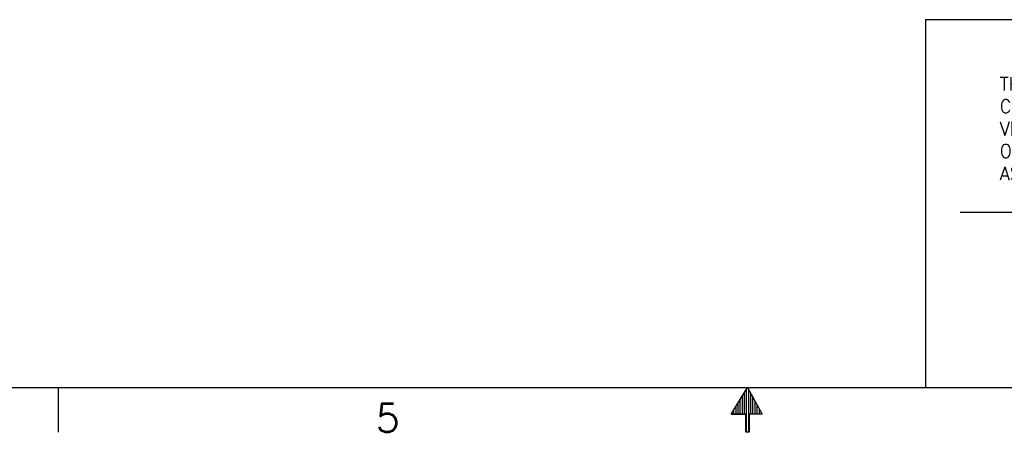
# Model space of a CAD drawing. Extents: x -1763 to 4575, y -3429 to 1051.
# Tile 29 of 80: x 583 to 1697, y -3429 to -2963. Entities that reach past the tile are written whole.
import ezdxf

# ---------------------------------------------------------------- set-up
doc = ezdxf.new("R2010")
doc.units = 0
doc.layers.add('1', color=7, linetype='CONTINUOUS')
doc.styles.add('CONVERTER_4', font='txt.shx', dxfattribs={"width": 0.963})
doc.styles.add('CONVERTER_7', font='txt.shx', dxfattribs={"width": 0.97875})

# ---------------------------------------------------------------- blocks, each defined once
blk = doc.blocks.new('ATA1_S', base_point=(-213.98, -422.25))
at = {"layer": '1', "linetype": 'CONTINUOUS'}
h = blk.add_hatch(dxfattribs=at)
h.set_pattern_fill('USER', color=1, scale=0.3, angle=270, pattern_type=0)
h.set_pattern_definition([(270, (-149.83244, -600.45652), (0.3, 1e-12), [])])
h.paths.add_polyline_path([(176.05, -428.6), (176.05, -426.05), (177.87, -426.05), (175.8, -422.25), (173.5, -426.05), (175.55, -426.05), (175.55, -428.6)])
at = {"layer": '1', "color": 1, "linetype": 'CONTINUOUS'}
for p, q in [((200.98, -370.32), (200.98, -422.25)), ((290.81, -370.32), (200.98, -370.32)), ((205.85, -397.49), (284.3, -397.49)), ((78.35, -422.25), (78.35, -428.6)), ((173.5, -426.06), (175.8, -422.25)), ((175.8, -422.25), (177.86, -426.06)), ((175.54, -426.06), (173.5, -426.06)), ((173.5, -426.06), (175.54, -426.06)), ((175.54, -428.6), (175.54, -426.06)), ((176.05, -426.06), (176.05, -428.6)), ((177.86, -426.06), (176.05, -426.06)), ((176.05, -428.6), (175.54, -428.6))]:
    blk.add_line(p, q, dxfattribs=at)
at = {"layer": '1', "color": 7, "linetype": 'CONTINUOUS'}
blk.add_line((-213.98, -422.25), (565.58, -422.25), dxfattribs=at)
at = {"layer": '1', "color": 1, "insert": (211.45, -392.99), "char_height": 1.9, "attachment_point": 7, "style": 'CONVERTER_4'}
blk.add_mtext('       VERIGY RESTRICTED\\PTHIS DOCUMENT AND ANY ASSOCIATED DATA\\PCONTAIN RESTRICTED INFORMATION THAT IS\\PVERIGY PROPERTY.\\PONLY DISCLOSE OR DUPLICATE FOR OTHERS \\PAS AUTHORIZED BY VERIGY.', dxfattribs=at)
at = {"layer": '1', "color": 7, "insert": (124.95, -428.6), "char_height": 4, "attachment_point": 8, "style": 'CONVERTER_7'}
blk.add_mtext('5', dxfattribs=at)

msp = doc.modelspace()

# ---------------------------------------------------------------- block references
at = {"layer": '1', "xscale": 8, "yscale": 8, "zscale": 8}
msp.add_blockref('ATA1_S', (-1711.9, -3378), dxfattribs=at)

doc.saveas('drawing.dxf')
